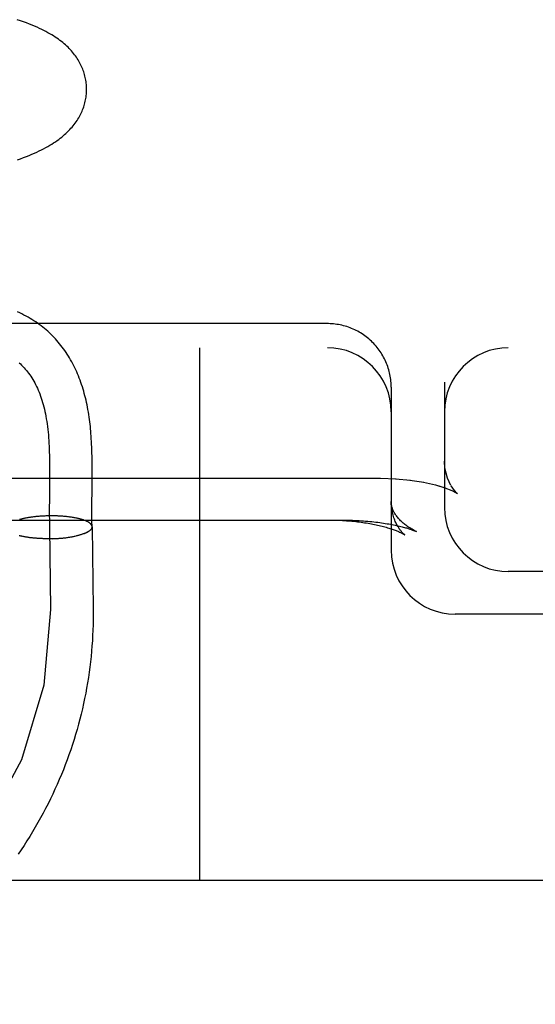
# Model space of a CAD drawing. Header units: inches. Extents: x 0 to 215, y 0 to 139.
# Tile 66 of 111: x 124.973 to 125.095, y 51.763 to 51.994. Entities that reach past the tile are written whole.
import ezdxf

# ---------------------------------------------------------------- set-up
doc = ezdxf.new("R2010")
doc.units = ezdxf.units.IN
doc.header["$LTSCALE"] = 11.804375
doc.header["$MEASUREMENT"] = 0
doc.linetypes.add('HIDDEN', pattern=[0.2, 0.1, -0.1])
doc.layers.add('DEFAULT_2', color=8, linetype='HIDDEN')

msp = doc.modelspace()

# ---------------------------------------------------------------- linework, layer by layer
at = {"layer": 'DEFAULT_2', "color": 8, "linetype": 'HIDDEN'}
for p, q in [((125.04573, 51.92238), (124.82488, 51.92238)), ((123.04073, 51.91671), (125.24573, 51.91671)), ((125.01573, 51.91671), (125.01573, 51.79171)), ((125.06043, 51.91041), (125.06035, 51.9108)), ((125.06069, 51.90845), (125.06066, 51.90885)), ((125.07323, 51.90861), (125.07323, 51.87921)), ((125.06073, 51.90745), (125.06073, 51.86921)), ((124.98047, 51.89008), (124.98048, 51.88862)), ((124.99048, 51.88832), (124.99047, 51.88983)), ((124.98048, 51.88714), (124.98047, 51.88491)), ((124.98048, 51.88862), (124.98048, 51.88714)), ((124.99048, 51.88677), (124.99048, 51.88832)), ((124.83823, 51.8861), (125.05823, 51.8861)), ((124.98047, 51.88491), (124.98043, 51.88116)), ((125.05823, 51.8861), (125.06192, 51.88598)), ((125.06173, 51.88599), (125.06528, 51.88566)), ((125.06513, 51.88568), (125.0684, 51.88515)), ((125.07112, 51.88453), (125.07334, 51.88385)), ((125.07334, 51.88385), (125.07498, 51.8832)), ((125.07495, 51.88321), (125.07586, 51.88276)), ((125.07584, 51.88277), (125.07593, 51.88272)), ((125.07591, 51.88273), (125.07628, 51.8825)), ((124.98043, 51.88116), (124.98042, 51.87893)), ((124.99042, 51.87836), (124.99042, 51.87981)), ((124.98042, 51.87893), (124.98042, 51.87729)), ((124.99043, 51.87698), (124.99042, 51.87836)), ((124.97359, 51.87645), (124.9734, 51.8764)), ((124.97374, 51.87649), (124.97355, 51.87644)), ((124.9739, 51.87653), (124.9737, 51.87648)), ((124.97406, 51.87657), (124.97386, 51.87652)), ((124.97422, 51.87661), (124.97401, 51.87656)), ((124.97439, 51.87665), (124.97418, 51.8766)), ((124.97456, 51.87668), (124.97434, 51.87663)), ((124.97473, 51.87672), (124.9745, 51.87667)), ((124.9749, 51.87675), (124.97467, 51.8767)), ((124.97507, 51.87678), (124.97484, 51.87674)), ((124.97525, 51.87681), (124.97502, 51.87677)), ((124.97543, 51.87685), (124.97519, 51.8768)), ((124.97561, 51.87688), (124.97537, 51.87683)), ((124.9758, 51.8769), (124.97555, 51.87686)), ((124.97599, 51.87693), (124.97573, 51.87689)), ((124.97617, 51.87696), (124.97592, 51.87692)), ((124.97636, 51.87699), (124.9761, 51.87695)), ((124.97656, 51.87701), (124.97629, 51.87697)), ((124.97675, 51.87703), (124.97648, 51.877)), ((124.97695, 51.87706), (124.97667, 51.87702)), ((124.97714, 51.87708), (124.97687, 51.87704)), ((124.97734, 51.8771), (124.97706, 51.87707)), ((124.97754, 51.87712), (124.97726, 51.87709)), ((124.97774, 51.87714), (124.97746, 51.87711)), ((124.97795, 51.87715), (124.97766, 51.87713)), ((124.97815, 51.87717), (124.97786, 51.87714)), ((124.97835, 51.87718), (124.97806, 51.87716)), ((124.97856, 51.8772), (124.97826, 51.87718)), ((124.97877, 51.87721), (124.97846, 51.87719)), ((124.97897, 51.87722), (124.97867, 51.8772)), ((124.97918, 51.87723), (124.97887, 51.87721)), ((124.97939, 51.87724), (124.97908, 51.87722)), ((124.9796, 51.87725), (124.97929, 51.87723)), ((124.97981, 51.87726), (124.97949, 51.87724)), ((124.98002, 51.87726), (124.9797, 51.87725)), ((124.98023, 51.87727), (124.97991, 51.87726)), ((124.98044, 51.87727), (124.98012, 51.87726)), ((124.98065, 51.87727), (124.98032, 51.87727)), ((124.98086, 51.87727), (124.98053, 51.87727)), ((124.98107, 51.87727), (124.98074, 51.87727)), ((124.98128, 51.87727), (124.98095, 51.87727)), ((124.98149, 51.87727), (124.98116, 51.87727)), ((124.98169, 51.87726), (124.98136, 51.87727)), ((124.9819, 51.87726), (124.98157, 51.87726)), ((124.98211, 51.87725), (124.98178, 51.87726)), ((124.98232, 51.87725), (124.98198, 51.87725)), ((124.98252, 51.87724), (124.98219, 51.87725)), ((124.98273, 51.87723), (124.98239, 51.87724)), ((124.98293, 51.87722), (124.9826, 51.87723)), ((124.98313, 51.87721), (124.9828, 51.87722)), ((124.98334, 51.87719), (124.983, 51.87721)), ((124.98354, 51.87718), (124.9832, 51.8772)), ((124.98374, 51.87716), (124.9834, 51.87718)), ((124.98393, 51.87715), (124.9836, 51.87717)), ((124.98413, 51.87713), (124.9838, 51.87715)), ((124.98419, 51.87712), (124.98399, 51.87714)), ((124.98438, 51.8771), (124.98413, 51.87713)), ((124.98457, 51.87708), (124.98432, 51.87711)), ((124.98476, 51.87706), (124.98452, 51.87709)), ((124.98494, 51.87704), (124.98471, 51.87707)), ((124.98513, 51.87701), (124.9849, 51.87705)), ((124.98531, 51.87699), (124.98508, 51.87702)), ((124.98549, 51.87696), (124.98527, 51.877)), ((124.98567, 51.87694), (124.98545, 51.87697)), ((124.98585, 51.87691), (124.98563, 51.87695)), ((124.98602, 51.87688), (124.98581, 51.87692)), ((124.98619, 51.87685), (124.98599, 51.87689)), ((124.98636, 51.87682), (124.98616, 51.87686)), ((124.98653, 51.87679), (124.98633, 51.87683)), ((124.9867, 51.87676), (124.9865, 51.8768)), ((124.98686, 51.87672), (124.98667, 51.87677)), ((124.98702, 51.87669), (124.98683, 51.87673)), ((124.98717, 51.87666), (124.98699, 51.8767)), ((124.98047, 51.87459), (124.98072, 51.85532)), ((124.98945, 51.87352), (124.98873, 51.87317)), ((124.99047, 51.87472), (124.99072, 51.85545)), ((125.06594, 51.87388), (125.06663, 51.87359)), ((124.9737, 51.87254), (124.97348, 51.87259)), ((124.97385, 51.87251), (124.97363, 51.87255)), ((124.97401, 51.87247), (124.97378, 51.87252)), ((124.97417, 51.87244), (124.97393, 51.87248)), ((124.97433, 51.87241), (124.97409, 51.87245)), ((124.97449, 51.87237), (124.97425, 51.87242)), ((124.97466, 51.87234), (124.97441, 51.87238)), ((124.97483, 51.87231), (124.97457, 51.87235)), ((124.975, 51.87229), (124.97474, 51.87232)), ((124.97518, 51.87226), (124.97491, 51.87229)), ((124.97535, 51.87223), (124.97508, 51.87227)), ((124.97553, 51.87221), (124.97526, 51.87224)), ((124.97571, 51.87218), (124.97543, 51.87221)), ((124.97589, 51.87216), (124.97561, 51.87219)), ((124.97608, 51.87213), (124.97579, 51.87216)), ((124.97626, 51.87211), (124.97597, 51.87214)), ((124.97645, 51.87209), (124.97616, 51.87212)), ((124.97664, 51.87207), (124.97635, 51.8721)), ((124.97683, 51.87205), (124.97653, 51.87208)), ((124.97703, 51.87204), (124.97672, 51.87206)), ((124.97722, 51.87202), (124.97691, 51.87204)), ((124.97742, 51.87201), (124.97711, 51.87202)), ((124.97762, 51.87199), (124.9773, 51.87201)), ((124.97781, 51.87198), (124.9775, 51.87199)), ((124.97801, 51.87197), (124.97769, 51.87198)), ((124.97821, 51.87196), (124.97789, 51.87197)), ((124.97842, 51.87195), (124.97809, 51.87196)), ((124.97862, 51.87194), (124.97829, 51.87195)), ((124.97882, 51.87193), (124.97849, 51.87194)), ((124.97903, 51.87192), (124.97869, 51.87193)), ((124.97923, 51.87192), (124.9789, 51.87192)), ((124.97944, 51.87192), (124.9791, 51.87192)), ((124.97964, 51.87191), (124.9793, 51.87191)), ((124.97985, 51.87191), (124.97951, 51.87191)), ((124.98005, 51.87191), (124.97971, 51.87191)), ((124.98026, 51.87191), (124.97992, 51.87191)), ((124.98047, 51.87191), (124.98012, 51.87191)), ((124.98067, 51.87192), (124.98033, 51.87191)), ((124.98088, 51.87192), (124.98053, 51.87191)), ((124.98109, 51.87192), (124.98074, 51.87191)), ((124.98115, 51.87192), (124.98094, 51.87192)), ((124.98109, 51.87192), (124.98135, 51.87193)), ((124.98129, 51.87193), (124.98156, 51.87194)), ((124.9815, 51.87194), (124.98176, 51.87195)), ((124.9817, 51.87195), (124.98196, 51.87196)), ((124.98191, 51.87196), (124.98217, 51.87197)), ((124.98211, 51.87197), (124.98237, 51.87198)), ((124.98232, 51.87198), (124.98257, 51.87199)), ((124.98252, 51.87199), (124.98277, 51.87201)), ((124.98272, 51.87201), (124.98297, 51.87202)), ((124.98292, 51.87202), (124.98317, 51.87204)), ((124.98312, 51.87204), (124.98337, 51.87206)), ((124.98332, 51.87206), (124.98356, 51.87208)), ((124.98352, 51.87208), (124.98376, 51.8721)), ((124.98371, 51.8721), (124.98395, 51.87212)), ((124.98391, 51.87212), (124.98414, 51.87214)), ((124.9841, 51.87214), (124.98433, 51.87216)), ((124.98429, 51.87216), (124.98452, 51.87219)), ((124.98448, 51.87218), (124.98471, 51.87221)), ((124.98467, 51.87221), (124.98489, 51.87224)), ((124.98486, 51.87224), (124.98508, 51.87226)), ((124.98504, 51.87226), (124.98526, 51.87229)), ((124.98522, 51.87229), (124.98544, 51.87232)), ((124.98541, 51.87232), (124.98561, 51.87235)), ((124.98558, 51.87235), (124.98579, 51.87238)), ((124.98576, 51.87238), (124.98596, 51.87241)), ((124.98593, 51.87241), (124.98613, 51.87245)), ((124.98611, 51.87244), (124.9863, 51.87248)), ((124.98628, 51.87248), (124.98647, 51.87251)), ((124.98644, 51.87251), (124.98661, 51.87255)), ((125.24573, 51.86421), (125.08823, 51.86421)), ((124.99072, 51.85545), (124.99073, 51.85421)), ((125.24573, 51.85421), (125.07573, 51.85421)), ((125.35573, 51.79171), (123.04073, 51.79171))]:
    msp.add_line(p, q, dxfattribs=at)
for points in [[(124.98917, 51.97752), (124.98916, 51.9778), (124.98915, 51.97814), (124.98912, 51.97847), (124.98909, 51.97881), (124.98905, 51.97914), (124.989, 51.97947), (124.98893, 51.97981), (124.98887, 51.98014), (124.98879, 51.98047), (124.9887, 51.98079), (124.98861, 51.98112), (124.9885, 51.98144), (124.98839, 51.98177), (124.98827, 51.98209), (124.98814, 51.9824), (124.988, 51.98272), (124.98785, 51.98303), (124.9877, 51.98335), (124.98753, 51.98366), (124.98736, 51.98397), (124.98717, 51.98427), (124.98698, 51.98458), (124.98678, 51.98488), (124.98657, 51.98518), (124.98635, 51.98548), (124.98611, 51.98577), (124.98587, 51.98607), (124.98562, 51.98636), (124.98537, 51.98664), (124.9851, 51.98693), (124.98482, 51.98721), (124.98453, 51.98748), (124.98423, 51.98776), (124.98392, 51.98803), (124.98359, 51.9883), (124.98326, 51.98857), (124.98292, 51.98883), (124.98256, 51.9891), (124.98219, 51.98936), (124.9818, 51.98962), (124.98141, 51.98987), (124.98099, 51.99013), (124.98056, 51.99039), (124.98011, 51.99064), (124.97964, 51.9909), (124.97915, 51.99115), (124.97864, 51.99141), (124.97811, 51.99166), (124.97756, 51.99191), (124.97698, 51.99216), (124.97637, 51.99242), (124.97574, 51.99267), (124.97507, 51.99293), (124.97437, 51.99318), (124.97364, 51.99344), (124.97288, 51.99369)], [(124.97295, 51.96082), (124.97368, 51.96108), (124.97437, 51.96133), (124.97505, 51.96159), (124.97569, 51.96185), (124.97631, 51.96211), (124.97691, 51.96237), (124.97748, 51.96263), (124.97803, 51.96289), (124.97857, 51.96315), (124.97909, 51.96342), (124.97959, 51.96368), (124.98007, 51.96395), (124.98054, 51.96423), (124.98099, 51.9645), (124.98142, 51.96477), (124.98184, 51.96505), (124.98223, 51.96532), (124.98262, 51.9656), (124.98299, 51.96588), (124.98334, 51.96616), (124.98369, 51.96644), (124.98402, 51.96673), (124.98434, 51.96702), (124.98465, 51.96731), (124.98495, 51.96761), (124.98524, 51.96791), (124.98551, 51.96821), (124.98578, 51.96851), (124.98603, 51.96882), (124.98627, 51.96912), (124.98651, 51.96943), (124.98673, 51.96974), (124.98693, 51.97005), (124.98713, 51.97036), (124.98732, 51.97067), (124.9875, 51.97098), (124.98767, 51.9713), (124.98783, 51.97161), (124.98798, 51.97193), (124.98812, 51.97225), (124.98825, 51.97257), (124.98837, 51.97289), (124.98849, 51.97322), (124.98859, 51.97355), (124.98869, 51.97388), (124.98878, 51.97421), (124.98886, 51.97454), (124.98893, 51.97487), (124.98899, 51.9752), (124.98904, 51.97554), (124.98909, 51.97588), (124.98912, 51.97621), (124.98915, 51.97655), (124.98916, 51.97689), (124.98917, 51.97723), (124.98917, 51.97752)], [(124.99047, 51.88983), (124.99046, 51.89057), (124.99045, 51.8913), (124.99043, 51.89202), (124.99041, 51.89272), (124.99039, 51.89341), (124.99036, 51.89409), (124.99033, 51.89474), (124.99029, 51.89537), (124.99025, 51.89599), (124.99021, 51.89658), (124.99016, 51.89715), (124.99011, 51.8977), (124.99006, 51.89824), (124.99, 51.89877), (124.98993, 51.89932), (124.98986, 51.89989), (124.98978, 51.90047), (124.98969, 51.90105), (124.98959, 51.90164), (124.98949, 51.90221), (124.98939, 51.90277), (124.98928, 51.90332), (124.98916, 51.90386), (124.98904, 51.9044), (124.98892, 51.90493), (124.98878, 51.90546), (124.98864, 51.90599), (124.98849, 51.90652), (124.98834, 51.90704), (124.98818, 51.90756), (124.98801, 51.90808), (124.98783, 51.90859), (124.98765, 51.9091), (124.98746, 51.9096), (124.98726, 51.9101), (124.98706, 51.91059), (124.98685, 51.91108), (124.98663, 51.91156), (124.9864, 51.91203), (124.98617, 51.9125), (124.98593, 51.91297), (124.98569, 51.91343), (124.98543, 51.91388), (124.98517, 51.91432), (124.9849, 51.91476), (124.98463, 51.9152), (124.98435, 51.91563), (124.98406, 51.91605), (124.98377, 51.91646), (124.98346, 51.91687), (124.98315, 51.91727), (124.98284, 51.91766), (124.98252, 51.91805), (124.98219, 51.91843), (124.98185, 51.91881), (124.98151, 51.91917), (124.98115, 51.91953), (124.98079, 51.91989), (124.98043, 51.92024), (124.98005, 51.92058), (124.97967, 51.92091), (124.97928, 51.92124), (124.97889, 51.92156), (124.97848, 51.92188), (124.97807, 51.92219), (124.97765, 51.92249), (124.97723, 51.92278), (124.97679, 51.92307), (124.97635, 51.92335), (124.97589, 51.92362), (124.97543, 51.92389), (124.97495, 51.92415), (124.97447, 51.9244), (124.97398, 51.92464), (124.97347, 51.92488), (124.97296, 51.92511)], [(125.06073, 51.90745), (125.06072, 51.90766), (125.06071, 51.90806), (125.06069, 51.90845), (125.06066, 51.90885), (125.06062, 51.90924), (125.06057, 51.90963), (125.0605, 51.91002), (125.06043, 51.91041), (125.06035, 51.9108), (125.06025, 51.91118), (125.06015, 51.91156), (125.06003, 51.91194), (125.05991, 51.91232), (125.05977, 51.91269), (125.05963, 51.91306), (125.05947, 51.91342), (125.05931, 51.91378), (125.05914, 51.91414), (125.05895, 51.91449), (125.05876, 51.91484), (125.05856, 51.91518), (125.05835, 51.91552), (125.05813, 51.91585), (125.0579, 51.91617), (125.05767, 51.91649), (125.05742, 51.9168), (125.05717, 51.91711), (125.05691, 51.9174), (125.05664, 51.9177), (125.05636, 51.91798), (125.05608, 51.91826), (125.05578, 51.91853), (125.05549, 51.91879), (125.05518, 51.91904), (125.05487, 51.91929), (125.05455, 51.91953), (125.05422, 51.91975), (125.05389, 51.91997), (125.05355, 51.92019), (125.05321, 51.92039), (125.05286, 51.92058), (125.05251, 51.92077), (125.05215, 51.92094), (125.05179, 51.92111), (125.05142, 51.92126), (125.05105, 51.92141), (125.05067, 51.92154), (125.05029, 51.92167), (125.04991, 51.92178), (125.04953, 51.92189), (125.04914, 51.92199), (125.04875, 51.92207), (125.04836, 51.92215), (125.04796, 51.92221), (125.04757, 51.92226), (125.04717, 51.92231), (125.04677, 51.92234), (125.04637, 51.92236), (125.04597, 51.92237), (125.04573, 51.92238)], [(124.97332, 51.91319), (124.97362, 51.91291), (124.97392, 51.91263), (124.97421, 51.91234), (124.97449, 51.91203), (124.97477, 51.91172), (124.97504, 51.9114), (124.97531, 51.91107), (124.97557, 51.91073), (124.97582, 51.91038), (124.97607, 51.91002), (124.97631, 51.90965), (124.97654, 51.90927), (124.97677, 51.90888), (124.97699, 51.90848), (124.97721, 51.90807), (124.97741, 51.90765), (124.97762, 51.90722), (124.97781, 51.90678), (124.978, 51.90633), (124.97818, 51.90587), (124.97835, 51.90539), (124.97852, 51.90491), (124.97868, 51.90441), (124.97884, 51.90391), (124.97899, 51.90339), (124.97913, 51.90286), (124.97926, 51.90232), (124.97939, 51.90177), (124.9795, 51.9012), (124.97962, 51.90063), (124.97972, 51.90004), (124.97982, 51.89944), (124.97991, 51.89883), (124.97999, 51.89821), (124.98007, 51.89757), (124.98014, 51.89693), (124.9802, 51.89627), (124.98025, 51.89562), (124.9803, 51.89496), (124.98034, 51.89429), (124.98037, 51.89361), (124.9804, 51.89292), (124.98042, 51.89222), (124.98044, 51.89151), (124.98046, 51.8908), (124.98047, 51.89008)], [(125.06062, 51.90924), (125.06057, 51.90963), (125.0605, 51.91002)], [(125.07393, 51.88611), (125.07334, 51.88849), (125.07323, 51.89008)], [(125.07476, 51.88437), (125.07392, 51.88615), (125.07332, 51.88862), (125.07323, 51.89007)], [(124.99042, 51.87981), (124.99045, 51.88364), (124.99048, 51.88677)], [(125.06832, 51.88517), (125.07111, 51.88453), (125.07336, 51.88384)], [(125.07614, 51.88263), (125.07559, 51.8832), (125.07477, 51.88435)], [(125.07628, 51.8825), (125.07612, 51.88264), (125.07557, 51.88323)], [(125.06391, 51.87283), (125.06391, 51.87283), (125.06391, 51.87283), (125.06391, 51.87283), (125.0639, 51.87284), (125.06388, 51.87285), (125.06386, 51.87287), (125.06382, 51.8729), (125.06378, 51.87293), (125.06374, 51.87297), (125.06368, 51.87302), (125.06362, 51.87308), (125.06356, 51.87314), (125.06349, 51.87321), (125.06341, 51.87329), (125.06333, 51.87338), (125.06324, 51.87348), (125.06315, 51.87358), (125.06305, 51.8737), (125.06295, 51.87382), (125.06285, 51.87396), (125.06274, 51.8741), (125.06263, 51.87426), (125.06252, 51.87443), (125.0624, 51.87461), (125.06228, 51.8748), (125.06216, 51.87501), (125.06204, 51.87523), (125.06192, 51.87546), (125.0618, 51.87571), (125.06169, 51.87597), (125.06157, 51.87624), (125.06146, 51.87652), (125.06135, 51.87682), (125.06125, 51.87714), (125.06116, 51.87746), (125.06107, 51.8778), (125.06099, 51.87814), (125.06092, 51.8785), (125.06086, 51.87886), (125.06081, 51.87923), (125.06077, 51.87961), (125.06074, 51.88), (125.06073, 51.88038), (125.06073, 51.88065)], [(125.06663, 51.87359), (125.0664, 51.8737), (125.06613, 51.87384), (125.06587, 51.87398), (125.06561, 51.87413), (125.06536, 51.87428), (125.06511, 51.87443), (125.06487, 51.87458), (125.06463, 51.87474), (125.0644, 51.87491), (125.06417, 51.87507), (125.06395, 51.87524), (125.06374, 51.87541), (125.06353, 51.87559), (125.06333, 51.87576), (125.06313, 51.87594), (125.06294, 51.87613), (125.06276, 51.87631), (125.06258, 51.8765), (125.06242, 51.87668), (125.06226, 51.87687), (125.06211, 51.87706), (125.06196, 51.87725), (125.06183, 51.87743), (125.0617, 51.87762), (125.06159, 51.87781), (125.06148, 51.87799), (125.06138, 51.87818), (125.06128, 51.87836), (125.0612, 51.87854), (125.06112, 51.87872), (125.06105, 51.8789), (125.06099, 51.87907), (125.06093, 51.87925), (125.06088, 51.87943), (125.06084, 51.8796), (125.06081, 51.87977), (125.06078, 51.87995), (125.06075, 51.88013), (125.06074, 51.8803), (125.06073, 51.88049), (125.06073, 51.88065)], [(124.82523, 51.87629), (125.04959, 51.87629), (125.05011, 51.87628), (125.05063, 51.87627), (125.05115, 51.87626), (125.05167, 51.87624), (125.05219, 51.87622), (125.0527, 51.8762), (125.05321, 51.87617), (125.05371, 51.87614), (125.05421, 51.8761), (125.05471, 51.87607), (125.0552, 51.87602), (125.05569, 51.87598), (125.05617, 51.87593), (125.05664, 51.87588), (125.05711, 51.87582), (125.05757, 51.87577), (125.05802, 51.87571), (125.05846, 51.87564), (125.0589, 51.87558), (125.05932, 51.87551), (125.05974, 51.87544), (125.06014, 51.87537), (125.06054, 51.8753), (125.06092, 51.87523), (125.0613, 51.87515), (125.06166, 51.87508), (125.06201, 51.875), (125.06235, 51.87493), (125.06267, 51.87485), (125.06298, 51.87478), (125.06327, 51.8747), (125.06355, 51.87463), (125.06381, 51.87456), (125.06406, 51.87449), (125.06429, 51.87443), (125.06452, 51.87436), (125.06473, 51.8743), (125.06492, 51.87423), (125.06511, 51.87417), (125.06528, 51.87412), (125.06544, 51.87406), (125.0656, 51.87401), (125.06573, 51.87396), (125.06586, 51.87391), (125.06594, 51.87388)], [(124.98042, 51.87729), (124.98043, 51.87649), (124.98044, 51.87569), (124.98046, 51.87489), (124.98048, 51.87411)], [(124.98969, 51.87574), (124.98961, 51.87579), (124.98952, 51.87584), (124.98943, 51.87589), (124.98933, 51.87594), (124.98923, 51.87599), (124.98913, 51.87604), (124.98902, 51.87608), (124.98891, 51.87613), (124.9888, 51.87618), (124.98868, 51.87622), (124.98856, 51.87626), (124.98843, 51.87631), (124.9883, 51.87635), (124.98817, 51.87639), (124.98803, 51.87643), (124.98789, 51.87647), (124.98775, 51.87651), (124.98761, 51.87655), (124.98746, 51.87659), (124.98731, 51.87663), (124.98715, 51.87666)], [(124.99047, 51.87473), (124.99046, 51.87477), (124.99046, 51.87483), (124.99045, 51.87488), (124.99043, 51.87494), (124.99041, 51.87499), (124.99038, 51.87505), (124.99036, 51.8751), (124.99032, 51.87516), (124.99029, 51.87521), (124.99024, 51.87527), (124.9902, 51.87532), (124.99015, 51.87537), (124.99009, 51.87543), (124.99004, 51.87548), (124.98997, 51.87553), (124.98991, 51.87558), (124.98984, 51.87564), (124.98976, 51.87569), (124.98968, 51.87574), (124.9896, 51.87579)], [(124.99047, 51.87472), (124.99047, 51.87477), (124.99047, 51.87482), (124.99045, 51.87488), (124.99044, 51.87493), (124.99042, 51.87499), (124.99039, 51.87504), (124.99037, 51.8751), (124.99033, 51.87516), (124.9903, 51.87521), (124.99025, 51.87527)], [(124.99047, 51.87473), (124.99046, 51.87508), (124.99044, 51.87569), (124.99043, 51.87632), (124.99043, 51.87698)], [(125.04656, 51.87629), (125.04702, 51.87628), (125.04748, 51.87627), (125.04793, 51.87626), (125.04839, 51.87625), (125.04884, 51.87623), (125.04929, 51.87621), (125.04974, 51.87618), (125.05019, 51.87615), (125.05063, 51.87612), (125.05107, 51.87608), (125.05151, 51.87604), (125.05195, 51.876), (125.05238, 51.87595), (125.05281, 51.8759), (125.05323, 51.87585), (125.05365, 51.8758), (125.05406, 51.87574), (125.05447, 51.87568), (125.05488, 51.87561), (125.05528, 51.87555), (125.05567, 51.87548), (125.05606, 51.8754), (125.05644, 51.87533), (125.05681, 51.87526), (125.05718, 51.87518), (125.05754, 51.8751), (125.05789, 51.87502), (125.05824, 51.87493), (125.05858, 51.87485), (125.0589, 51.87476), (125.05922, 51.87468), (125.05953, 51.87459), (125.05983, 51.8745), (125.06013, 51.87441), (125.06041, 51.87432), (125.06068, 51.87424), (125.06094, 51.87415), (125.06119, 51.87406), (125.06143, 51.87398), (125.06166, 51.87389), (125.06188, 51.87381), (125.06208, 51.87373), (125.06228, 51.87365), (125.06246, 51.87357), (125.06263, 51.87349), (125.06279, 51.87342), (125.06294, 51.87335), (125.06308, 51.87329), (125.06321, 51.87322), (125.06333, 51.87316), (125.06343, 51.87311), (125.06352, 51.87306), (125.06361, 51.87301), (125.06368, 51.87297), (125.06374, 51.87294), (125.06379, 51.8729), (125.06384, 51.87288), (125.06387, 51.87286), (125.06389, 51.87284), (125.06391, 51.87283)], [(124.98873, 51.87317), (124.98861, 51.87313), (124.98849, 51.87308), (124.98836, 51.87304), (124.98824, 51.87299), (124.98811, 51.87295), (124.98797, 51.87291), (124.98783, 51.87286), (124.98769, 51.87282), (124.98755, 51.87278), (124.9874, 51.87274), (124.98725, 51.8727), (124.9871, 51.87266), (124.98695, 51.87262), (124.98679, 51.87259), (124.98663, 51.87255)], [(124.98872, 51.87317), (124.98884, 51.87322), (124.98895, 51.87327), (124.98906, 51.87332)], [(124.98916, 51.87337), (124.98926, 51.87342), (124.98936, 51.87347), (124.98945, 51.87352)], [(124.98945, 51.87352), (124.98954, 51.87357), (124.98963, 51.87362), (124.98971, 51.87367), (124.98979, 51.87373), (124.98986, 51.87378), (124.98993, 51.87383), (124.98999, 51.87389), (124.99006, 51.87394), (124.99011, 51.87399), (124.99017, 51.87405), (124.99021, 51.8741), (124.99026, 51.87416), (124.9903, 51.87421), (124.99033, 51.87427), (124.99037, 51.87432), (124.99039, 51.87438), (124.99042, 51.87444), (124.99044, 51.87449), (124.99045, 51.87455), (124.99046, 51.8746), (124.99047, 51.87466), (124.99047, 51.87472), (124.99047, 51.87473)], [(124.99006, 51.87394), (124.99011, 51.87399), (124.99017, 51.87405), (124.99022, 51.8741), (124.99026, 51.87416), (124.9903, 51.87421), (124.99034, 51.87427), (124.99037, 51.87432), (124.9904, 51.87438), (124.99042, 51.87443), (124.99044, 51.87449), (124.99045, 51.87454), (124.99047, 51.8746), (124.99047, 51.87465), (124.99047, 51.87471)], [(124.97355, 51.87258), (124.97333, 51.87263)], [(124.98072, 51.85532), (124.97914, 51.83753), (124.97387, 51.82007), (124.96531, 51.80422), (124.95349, 51.79005), (124.93926, 51.77859), (124.92269, 51.76989), (124.90499, 51.76458), (124.88622, 51.76268), (124.86776, 51.76433), (124.84968, 51.76952), (124.83329, 51.77788), (124.81867, 51.78937), (124.80688, 51.80316), (124.79796, 51.81918), (124.79257, 51.83627), (124.79073, 51.85453)], [(124.99073, 51.85421), (124.99072, 51.85296), (124.99069, 51.85172), (124.99066, 51.85048), (124.9906, 51.84924), (124.99053, 51.84799), (124.99044, 51.84675), (124.99034, 51.84551), (124.99022, 51.84428), (124.99009, 51.84304), (124.98994, 51.8418), (124.98978, 51.84057), (124.98959, 51.83934), (124.9894, 51.83811), (124.98919, 51.83688), (124.98896, 51.83566), (124.98872, 51.83444), (124.98846, 51.83322), (124.98819, 51.832), (124.9879, 51.83079), (124.98759, 51.82958), (124.98727, 51.82838), (124.98694, 51.82718), (124.98659, 51.82598), (124.98622, 51.82479), (124.98584, 51.8236), (124.98545, 51.82241), (124.98504, 51.82123), (124.98461, 51.82006), (124.98417, 51.81889), (124.98372, 51.81773), (124.98325, 51.81657), (124.98276, 51.81542), (124.98226, 51.81427), (124.98175, 51.81313), (124.98122, 51.81199), (124.98068, 51.81086), (124.98012, 51.80974), (124.97955, 51.80863), (124.97897, 51.80752), (124.97837, 51.80642), (124.97775, 51.80532), (124.97713, 51.80423), (124.97649, 51.80315), (124.97583, 51.80208), (124.97517, 51.80102), (124.97448, 51.79996), (124.97379, 51.79891), (124.97308, 51.79787)]]:
    msp.add_lwpolyline(points, dxfattribs=at)
for centre, start, end in [((125.04573, 51.90171), 0, 90), ((125.08823, 51.90171), 90, 180), ((125.08823, 51.87921), 180, 270), ((125.07573, 51.86921), 180, 270)]:
    msp.add_arc(centre, 0.015, start, end, dxfattribs=at)

doc.saveas('drawing.dxf')
